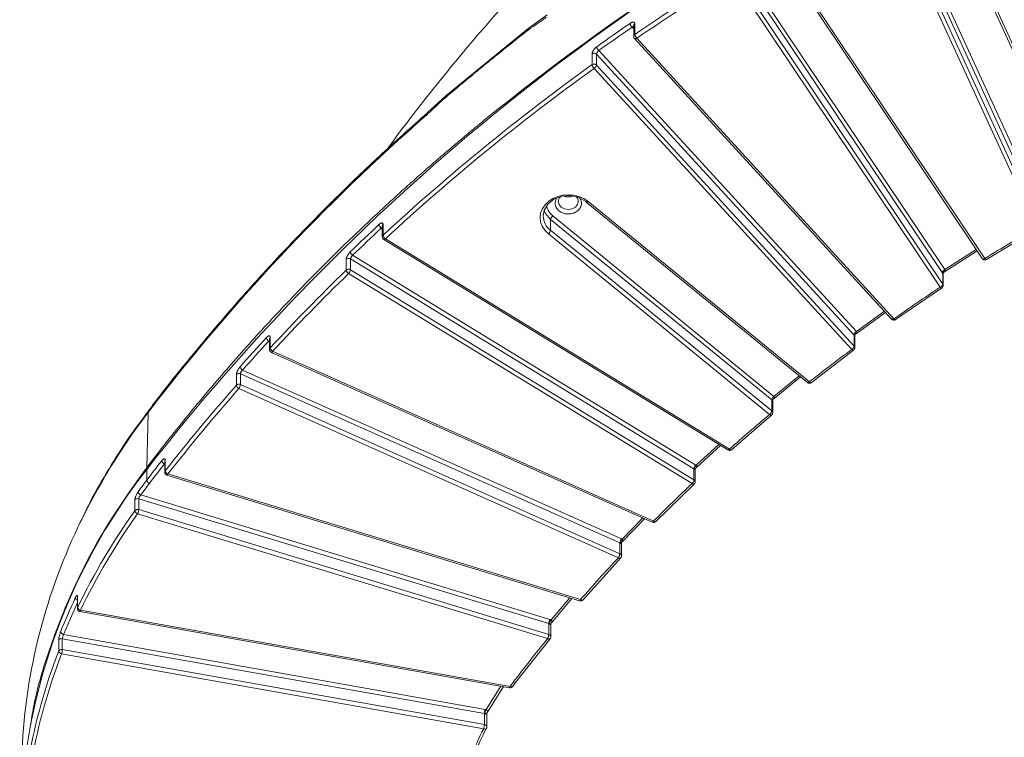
# Model space of a CAD drawing. Header units: millimetres. Extents: x 0 to 420, y 0 to 297.
# Tile 60 of 91: x 277 to 317, y 138 to 167. Entities that reach past the tile are written whole.
import ezdxf

# ---------------------------------------------------------------- set-up
doc = ezdxf.new("R2010")
doc.units = ezdxf.units.MM

msp = doc.modelspace()

# ---------------------------------------------------------------- linework, layer by layer
at = {"color": 7, "linetype": 'Continuous', "lineweight": 15}
for p, q in [((313.50373716, 173.13635057), (319.62075689, 159.74479094)), ((319.73445724, 159.72456728), (313.61743882, 173.11612799)), ((317.91806899, 159.24101029), (311.78577893, 172.66601018)), ((311.88409435, 172.81500731), (318.03519114, 159.34883785)), ((311.6686581, 172.12521488), (317.82417504, 158.64937061)), ((317.94129586, 158.7571971), (311.78577893, 172.23304137)), ((307.38280171, 169.80640024), (315.66765777, 157.4173665)), ((315.77157215, 157.4146869), (307.48671609, 169.80372064)), ((305.8611938, 169.40419995), (314.17544202, 156.97121444)), ((314.06573509, 156.85013509), (305.76917801, 169.25666436)), ((305.65947108, 168.7026162), (313.97774696, 156.26361029)), ((314.08745257, 156.38468855), (305.76917801, 168.82369555)), ((298.26800967, 167.15727934), (297.50589916, 166.61385998)), ((297.50590969, 166.61386428), (294.21224017, 163.92438509)), ((301.72757709, 166.72731655), (301.72757709, 166.29434774)), ((301.77212236, 166.80543452), (301.77212236, 166.37246571)), ((301.7604332, 166.20987948), (312.04318488, 154.99375467)), ((312.13532184, 155.00606828), (301.85257016, 166.22219309)), ((300.06120134, 165.16892508), (300.06120134, 165.60189389)), ((300.2439751, 165.15356218), (300.2439751, 165.58653099)), ((310.5327709, 154.36381255), (300.2439751, 165.58653099)), ((300.33216211, 165.73281582), (310.63284003, 154.49713759)), ((300.14390531, 165.0202366), (310.44722663, 153.78167507)), ((310.54729642, 153.91500065), (300.2439751, 165.15356218)), ((294.21224017, 163.92438939), (293.48895382, 163.25472811)), ((298.71215579, 159.69895511), (298.71235401, 159.70908)), ((299.51216159, 159.69895135), (299.51170719, 159.68333463)), ((299.82859947, 159.67439181), (308.67319992, 152.45241457)), ((308.75225951, 152.47707698), (299.90765905, 159.69905422)), ((298.49344526, 159.12157982), (307.33576978, 151.90146098)), ((291.67492679, 158.71217262), (291.67492679, 158.27920381)), ((291.70620897, 158.77970164), (291.70620897, 158.34673283)), ((298.40505739, 158.54427867), (298.40505739, 158.97724748)), ((307.24738191, 151.75712864), (298.40505739, 158.97724748)), ((298.31666886, 158.3999458), (307.16126932, 151.17796856)), ((307.24965784, 151.32230144), (298.40505739, 158.54427867)), ((315.83252044, 157.37868337), (317.88222837, 158.61171738)), ((291.70310986, 158.20014265), (291.73504433, 158.17346658)), ((291.7347386, 158.17255021), (305.49836409, 149.75946825)), ((305.56355605, 149.79395873), (291.79993039, 158.20704055)), ((290.48935323, 157.5454548), (304.21389443, 149.15626224)), ((314.15408674, 156.87864505), (315.46524227, 157.72006001)), ((290.23225745, 156.94969505), (290.23225745, 157.38266386)), ((290.40283916, 156.9657088), (290.40283916, 157.39867761)), ((304.1389761, 149.00240001), (290.40283916, 157.39867761)), ((315.66765777, 157.4173665), (315.66963473, 157.41472252)), ((290.32792075, 156.8118465), (304.06406798, 148.4155601)), ((304.1389761, 148.5694312), (290.40283916, 156.9657088)), ((314.08745257, 156.81997137), (314.08745257, 156.38468855)), ((314.10274002, 156.3357757), (314.10274002, 156.80275784)), ((312.2015082, 154.9733222), (314.04125962, 156.22915859)), ((310.62223747, 154.4048176), (311.79993039, 155.25909126)), ((310.5327709, 154.36381255), (310.54729642, 154.34864043)), ((310.54729642, 154.34864043), (310.54729642, 153.91500065)), ((287.16519572, 154.20848821), (287.16519572, 153.77551939)), ((287.19051297, 154.27007976), (287.19051297, 153.83711095)), ((310.57221969, 153.85384049), (310.57221969, 154.32745927)), ((287.23929532, 153.6613509), (302.47307927, 146.86913957)), ((302.52398353, 146.911145), (287.29019965, 153.7033564)), ((308.82345146, 152.44782442), (310.51589372, 153.75061043)), ((285.8402343, 152.3431214), (285.8402343, 152.77609021)), ((286.00160076, 152.37308524), (286.00160076, 152.80605405)), ((301.17418329, 146.04113008), (286.00160076, 152.80605405)), ((286.0891526, 152.95546819), (301.23409304, 146.20286975)), ((307.3349545, 151.80932478), (308.39780319, 152.67728739)), ((285.94170152, 152.21133695), (301.11428408, 145.446413)), ((301.17418329, 145.60816127), (286.00160076, 152.37308524)), ((307.24738191, 151.75712864), (307.24965784, 151.75527885)), ((307.24965784, 151.75527885), (307.24965784, 151.32230144)), ((307.28627292, 151.25012537), (307.28627292, 151.72859582)), ((282.31156251, 151.26258514), (282.25397345, 149.04976619)), ((305.63959917, 149.76849515), (307.23486693, 151.15053831)), ((304.23444464, 149.05368727), (305.20030059, 149.9416601)), ((282.97362364, 149.30173355), (282.97362364, 148.86876474)), ((282.9934083, 149.35684588), (282.9934083, 148.92387707)), ((282.25397345, 148.97760186), (282.25397345, 148.54463735)), ((304.1389761, 149.00240001), (304.1389761, 148.5694312)), ((304.18907191, 148.48771718), (304.18907191, 148.97207157)), ((304.21389443, 149.15626224), (304.22765768, 149.14721308)), ((283.06219722, 148.74919493), (299.56577419, 143.722964)), ((299.60219384, 143.77037929), (283.09861671, 148.79661008)), ((302.60481065, 146.88983282), (304.14245355, 148.39206938)), ((281.78194192, 147.32752257), (281.78194192, 147.76049138)), ((281.93355203, 147.37168298), (281.93355203, 147.80465179)), ((298.32910449, 142.8113195), (281.93355203, 147.80465179)), ((282.01876111, 147.95979301), (298.37278476, 142.97911373)), ((298.32910449, 142.37835069), (281.93355203, 147.37168298)), ((281.88987209, 147.20388901), (298.28542389, 142.21055618)), ((301.28099553, 146.09114892), (302.16277928, 147.00749249)), ((302.60483444, 146.88984794), (302.61268157, 146.89523419)), ((301.17418329, 146.04113008), (301.17418329, 145.60816127)), ((301.23927733, 145.51857856), (301.23927733, 146.00887712)), ((299.68777549, 143.75369775), (301.19737869, 145.42724908)), ((301.20549817, 145.43312007), (301.1974381, 145.42727608)), ((279.48152741, 143.8552599), (279.48152741, 143.42229109)), ((279.49010561, 143.89241156), (279.49010561, 143.45944274)), ((298.44798889, 142.86179611), (299.25478675, 143.81767666)), ((299.68782372, 143.75371562), (299.69628322, 143.76025563)), ((296.7843247, 140.29887798), (279.60653233, 143.3501289)), ((279.58466602, 143.29921816), (296.76245904, 140.24796777)), ((298.32910449, 142.8113195), (298.32910449, 142.37835069)), ((298.41041728, 142.28272186), (298.41041728, 142.78016029)), ((278.73358154, 141.7066469), (278.73358154, 142.13961571)), ((278.87937539, 141.7757235), (278.87937539, 142.20869231)), ((295.75567422, 139.21099377), (278.87937539, 142.20869231)), ((278.92914028, 142.37646477), (295.78224781, 139.38288738)), ((296.99809219, 140.45236489), (298.3732082, 142.19621516)), ((295.75567422, 138.77802495), (278.87937539, 141.7757235)), ((278.85281365, 141.60382236), (295.72910129, 138.60613188)), ((295.88163403, 139.26768171), (296.51891941, 140.29122766)), ((296.87547187, 140.28837541), (296.99809219, 140.45236489)), ((295.75567422, 139.21099377), (295.75567422, 138.77802495)), ((295.85410555, 138.67828923), (295.85410555, 139.20085485))]:
    msp.add_line(p, q, dxfattribs=at)
at = {"color": 8, "linetype": 'Continuous', "lineweight": 15}
for p, q in [((301.72757446, 166.59518924), (301.66112863, 166.66766536)), ((291.67492992, 158.60574053), (291.63424339, 158.6306102)), ((315.42839407, 157.77516581), (314.17544202, 156.97121444)), ((311.75338578, 155.30986308), (310.63284003, 154.49713759)), ((287.16519869, 154.10379392), (287.13797857, 154.11593058)), ((308.34185654, 152.72297188), (307.33576978, 151.90146098)), ((305.13518766, 149.98146035), (304.22765768, 149.14721308)), ((282.97362167, 149.19409278), (282.96083603, 149.19798647)), ((302.08869129, 147.04052791), (301.26616344, 146.18584898)), ((299.17193905, 143.84290999), (298.42454537, 142.95745322)), ((278.92914028, 142.37646477), (279.48152741, 143.65642199)), ((296.41315979, 140.31001299), (295.82826954, 139.37080569))]:
    msp.add_line(p, q, dxfattribs=at)
at = {"color": 7, "linetype": 'Continuous', "lineweight": 15, "flags": 128}
for points in [[(301.75946909, 166.21099767), (301.76011973, 166.21022999), (301.7604332, 166.20987948)], [(298.11216511, 159.12181356), (298.1462382, 159.33299674), (298.29300472, 159.59001428), (298.53858058, 159.79053699), (298.85334444, 159.91037784), (299.19931673, 159.93509561), (299.53477798, 159.86170105), (299.81927053, 159.69904141)], [(299.03539709, 159.88353044), (299.1121656, 159.88031106), (299.1889216, 159.8835342)], [(315.83253888, 157.37868982), (315.83458037, 157.37926796), (315.83760704, 157.38071477)], [(314.0466531, 156.23148784), (314.04316413, 156.22972818), (314.04128728, 156.22916396)], [(312.20152795, 154.97332543), (312.20320658, 154.9738741), (312.20727639, 154.97600898)], [(310.5219846, 153.75365958), (310.51737413, 153.75112205), (310.51592402, 153.75061795)], [(308.82347187, 152.44782818), (308.82467635, 152.44827372), (308.82990981, 152.45128541)], [(282.33853649, 151.34520329), (282.32097443, 151.31340435), (282.31156251, 151.26258514)], [(307.24168682, 151.1544235), (307.23581853, 151.15090647), (307.2348992, 151.15055174)], [(305.63962123, 149.76850456), (305.64024849, 149.76874992), (305.64678619, 149.77286073)], [(304.14998828, 148.396921), (304.14276998, 148.39219865), (304.14249866, 148.3920847)], [(298.38232015, 142.20375665), (298.38147359, 142.20275591), (298.37327142, 142.19624957)], [(296.87548372, 140.28837648), (296.88329011, 140.29483508), (296.88510571, 140.29710432)], [(295.84421817, 138.63851991), (295.84201073, 138.62520374), (295.84001204, 138.62064304)]]:
    msp.add_lwpolyline(points, dxfattribs=at)
at = {"color": 8, "linetype": 'Continuous', "lineweight": 15, "flags": 128}
for points in [[(301.7604332, 166.20987948), (301.7693736, 166.20339856), (301.7818135, 166.2000761), (301.79697846, 166.20037224), (301.81428501, 166.20427078), (301.83304695, 166.21164585), (301.85257016, 166.22219309)], [(299.51170719, 159.68333463), (299.48171378, 159.57396013), (299.39500059, 159.46800073), (299.26523506, 159.39719641), (299.11216099, 159.37233454), (298.9590843, 159.39719964), (298.8293214, 159.46799643), (298.74260755, 159.57396174), (298.71215579, 159.69895511)], [(299.82859947, 159.67439181), (299.8341668, 159.67111401), (299.84515923, 159.66915631), (299.85855336, 159.67112101), (299.87383423, 159.67692741), (299.89041506, 159.68635876), (299.90765905, 159.69905422)], [(298.40505739, 158.97724748), (298.20585163, 159.20954726), (298.14795042, 159.33814448)], [(291.7347386, 158.17255021), (291.73763883, 158.17117651), (291.7469597, 158.1704006), (291.75831038, 158.17381126), (291.77126526, 158.18126311), (291.78531729, 158.19248402), (291.79993039, 158.20704055)], [(312.04318488, 154.99375467), (312.05212528, 154.98727375), (312.06456518, 154.98395129), (312.07972949, 154.98424689), (312.09702616, 154.98815457), (312.11579863, 154.99552104), (312.13532184, 155.00606828)], [(287.23929532, 153.6613509), (287.24038899, 153.66094081), (287.24783812, 153.66114881), (287.25691747, 153.66575054), (287.26727012, 153.67457064), (287.27851181, 153.68726519), (287.29019965, 153.7033564)], [(308.75225951, 152.47707698), (308.73501552, 152.46438153), (308.71843468, 152.45495018), (308.70315382, 152.44914378), (308.68975968, 152.44717907), (308.67876726, 152.44913678), (308.67319992, 152.45241457)], [(305.49836409, 149.75946825), (305.50126432, 149.75809456), (305.51058503, 149.75731851), (305.5219357, 149.76072917), (305.53489092, 149.76818129), (305.54894294, 149.7794022), (305.56355605, 149.79395873)], [(283.06219722, 148.74919493), (283.06230127, 148.74915948), (283.06772768, 148.75012486), (283.07434803, 148.75564395), (283.08190482, 148.76550214), (283.09009646, 148.77933694), (283.09861671, 148.79661008)], [(302.47307927, 146.86913957), (302.47417287, 146.86872941), (302.48162208, 146.86893747), (302.49070143, 146.8735392), (302.50105408, 146.8823593), (302.51229577, 146.89505385), (302.52398353, 146.911145)], [(279.49010561, 143.89241156), (279.4830605, 143.87115515), (279.48152741, 143.8552599)], [(299.56577419, 143.722964), (299.5658784, 143.72292868), (299.57130432, 143.72389367), (299.57792466, 143.72941276), (299.58548179, 143.73927121), (299.59367343, 143.75310602), (299.60219384, 143.77037929)], [(295.84001204, 138.62064304), (295.83546348, 138.61392762), (295.82481942, 138.6051308), (295.81050069, 138.59914497), (295.79305716, 138.59619967), (295.77315529, 138.59640456), (295.75156359, 138.59975474), (295.72910129, 138.60613188)]]:
    msp.add_lwpolyline(points, dxfattribs=at)
at = {"color": 7, "linetype": 'Continuous', "lineweight": 15}
for centre, radius, start, end in [((351.97625521, 94.73783653), 88.33543296, 116.346863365, 142.1192186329), ((355.26756887, 89.70730469), 94.37126408, 116.7626464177, 129.0972526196), ((355.13078547, 88.64638432), 94.27879219, 121.7042254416, 124.4694522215), ((353.93252647, 90.98038479), 92.15232279, 124.6181139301, 125.6297057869), ((301.83272682, 166.85666852), 0.25528049, 188.765549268, 227.763322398), ((302.02535767, 166.41136413), 0.2562054, 188.732711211, 227.591642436), ((300.49578294, 165.92071939), 0.24915764, 189.013156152, 228.951623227), ((300.14338445, 165.48471446), 0.14312611, 45.347009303, 125.043676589), ((351.63754812, 93.47729458), 88.31652977, 125.7319710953, 132.7341109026), ((300.14376507, 165.04959097), 0.14511168, 52.40519473, 124.678211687), ((300.30640027, 165.20796523), 0.24828744, 189.046600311, 229.121048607), ((300.0517008, 165.19365961), 0.19641081, 297.998418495, 348.220206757), ((300.16181399, 165.07807236), 0.1115758, 42.57686794, 50.826058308), ((347.02039563, 101.84278654), 81.42204602, 131.1378604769, 142.6300976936), ((299.11216495, 160.35218148), 0.47510179, 245.002421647, 294.99635066), ((299.84837876, 159.69596765), 0.02927007, 173.972031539, 227.4874784), ((298.63148077, 158.93781792), 0.22983089, 126.912594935, 170.121524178), ((348.97032118, 97.0311587), 84.32025095, 132.9291963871, 134.0025046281), ((291.74988188, 158.80987065), 0.21332268, 190.743946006, 237.174484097), ((291.91641943, 158.38648022), 0.21393526, 190.707294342, 237.009084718), ((298.17862915, 158.58371116), 0.22983618, 306.912914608, 350.121014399), ((290.59909272, 157.72335396), 0.2090236, 190.988757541, 238.331080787), ((290.32840317, 157.27504261), 0.14431331, 58.949432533, 131.776680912), ((347.71077718, 97.73678425), 82.52241535, 134.1484724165, 137.1704796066), ((290.32840317, 156.84207379), 0.14431331, 58.949432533, 131.776680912), ((290.43685033, 156.98955899), 0.20844035, 191.025665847, 238.493619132), ((290.12822612, 157.00425226), 0.27730475, 316.064966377, 352.010411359), ((314.23192403, 156.80979651), 0.17101452, 109.285535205, 166.356609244), ((314.23865754, 156.81326249), 0.15135373, 111.503632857, 177.459482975), ((313.92126882, 156.42502325), 0.17100855, 289.28485862, 346.357463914), ((310.72504488, 154.32371512), 0.1964105, 117.998578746, 168.220186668), ((310.72437723, 154.33284499), 0.17778389, 118.60949395, 174.902760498), ((346.30396871, 99.6290672), 80.59671488, 137.3358275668, 138.4492920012), ((287.23087422, 154.2895337), 0.19689501, 191.743372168, 241.84860504), ((287.38387713, 153.87719912), 0.19747597, 191.71260777, 241.681397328), ((310.35502058, 153.95509923), 0.19641256, 297.99865742, 348.219967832), ((285.94221779, 152.67636228), 0.14264043, 65.398014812, 135.640662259), ((286.17688532, 153.12761825), 0.19321665, 191.993328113, 242.995276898), ((285.94221779, 152.24339347), 0.14264043, 65.398014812, 135.640662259), ((344.93002761, 100.2508553), 78.77314175, 138.6013063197, 141.837891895), ((286.02871679, 152.3832887), 0.19271497, 192.030277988, 243.158552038), ((285.65191663, 152.41061638), 0.35169244, 325.484453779, 353.87396995), ((307.47380529, 151.71769908), 0.22983089, 126.912594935, 170.121524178), ((307.4723286, 151.72036118), 0.2253919, 126.932910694, 171.087854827), ((307.0232296, 151.36173392), 0.22983618, 306.912914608, 350.121014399), ((343.97218262, 101.59917569), 77.54362458, 142.0138477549, 142.7418571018), ((283.03326424, 149.36531988), 0.18233572, 192.766335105, 246.595217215), ((301.19664897, 134.20330417), 24.02300622, 142.047629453, 179.439184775), ((282.28749717, 148.97901979), 0.0335537, 103.027968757, 182.421961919), ((283.17169596, 148.96414293), 0.18277809, 192.726604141, 246.432759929), ((304.41349301, 148.96390338), 0.27720304, 136.058172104, 172.017235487), ((304.07418349, 148.89637731), 0.12425335, 54.768564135, 58.570054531), ((304.3943727, 148.95883244), 0.25155747, 131.508512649, 171.07233369), ((303.94740237, 132.04526961), 27.25498108, 142.744476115, 143.951251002), ((282.42966301, 148.58494037), 0.18025303, 192.920059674, 247.322541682), ((303.8643785, 148.60794278), 0.27728503, 316.067661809, 352.0164917), ((304.07565681, 148.46564678), 0.12157524, 50.823963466, 58.612463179), ((282.08356751, 148.12442241), 0.17692572, 193.173700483, 248.512908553), ((281.88972202, 147.67279589), 0.13894981, 71.612758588, 140.866406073), ((302.73730214, 132.29848089), 25.78757871, 144.352166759, 154.354372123), ((281.88972202, 147.23982708), 0.13894981, 71.612758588, 140.866406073), ((281.95288032, 147.36782168), 0.17562447, 193.265388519, 248.975522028), ((281.44924245, 147.40817558), 0.48568249, 335.126420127, 355.690921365), ((300.45133862, 136.66196309), 23.21124879, 154.395242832, 178.099720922), ((301.52373604, 146.00361814), 0.35155976, 145.475086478, 173.874796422), ((301.46074244, 145.99398537), 0.27326293, 135.402590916, 171.873113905), ((301.12099786, 145.92156972), 0.1308563, 58.060576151, 66.018508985), ((300.82450426, 145.64569051), 0.35168717, 325.48424315, 353.874189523), ((301.12304626, 145.49249917), 0.12646232, 50.976171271, 66.148610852), ((301.48688094, 133.50198367), 24.38927608, 154.911928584, 158.400669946), ((279.53354234, 143.87751304), 0.13925019, 194.222006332, 248.069076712), ((279.63725312, 143.49950677), 0.15250414, 195.230791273, 258.378686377), ((298.81410012, 142.77464777), 0.48638007, 155.141223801, 175.675951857), ((298.65313923, 142.76224231), 0.30060349, 139.503868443, 172.689424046), ((298.28918897, 142.67958533), 0.1376486, 61.447813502, 73.143164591), ((278.85005055, 142.08219027), 0.12985651, 76.948607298, 153.754242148), ((278.94934933, 142.51976254), 0.14471577, 195.94382694, 261.97261074), ((297.84411601, 142.41502109), 0.48637285, 335.140966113, 355.676043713), ((298.29174036, 142.25282248), 0.13097102, 51.197126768, 73.424085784), ((278.85005055, 141.64922146), 0.12985651, 76.948607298, 153.754242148), ((278.07792577, 141.8115588), 0.80225037, 344.992697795, 357.439833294), ((300.53293287, 133.27746539), 23.37226604, 158.859948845, 169.705033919), ((278.87178567, 141.74636291), 0.14379758, 196.03317176, 262.418543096), ((296.55728731, 139.17507066), 0.8024176, 164.989964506, 177.434091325), ((295.7302199, 139.06716814), 0.14606072, 70.620728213, 79.963690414), ((296.20431772, 139.16804296), 0.4272294, 151.666742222, 175.043749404), ((306.23591234, 133.23668971), 11.71183492, 152.533601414, 164.261955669), ((294.95413123, 138.8139349), 0.80234699, 344.989624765, 357.43480571), ((295.73331009, 138.64475964), 0.13512882, 51.467453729, 80.473584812)]:
    msp.add_arc(centre, radius, start, end, dxfattribs=at)
at = {"color": 8, "linetype": 'Continuous', "lineweight": 15}
for centre, radius, start, end in [((297.57772695, 166.53266161), 0.10840895, 131.545401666, 186.045413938), ((301.82264989, 166.72486264), 0.09510446, 122.09228785, 178.521474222), ((301.82355237, 166.29138081), 0.09601982, 122.385880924, 178.333978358), ((294.2997225, 163.83560051), 0.12465263, 134.60780827, 182.144829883), ((293.57275166, 163.1717075), 0.11797271, 135.623441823, 183.708160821), ((298.84959552, 159.13275914), 0.73751163, 180.850370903, 232.93260213), ((291.76661792, 158.71070767), 0.09170283, 131.204367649, 179.084658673), ((291.7670134, 158.27756351), 0.09209545, 131.317620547, 179.128434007), ((315.72063015, 157.49114919), 0.09187801, 236.286937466, 303.67301498), ((315.83830235, 157.4580781), 0.07959721, 213.033865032, 265.8476957), ((314.01515707, 156.335243), 0.08758711, 0.461740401, 34.369664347), ((314.04674241, 156.31505358), 0.08606268, 216.708365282, 266.36584345), ((312.20109605, 155.055758), 0.08243371, 217.069553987, 270.300194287), ((287.25518494, 154.20749719), 0.08999468, 135.940658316, 179.369048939), ((287.25557772, 153.77437357), 0.09038473, 136.043282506, 179.425416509), ((310.51473424, 153.839493), 0.08888301, 220.578906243, 270.766975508), ((310.48215137, 153.85278512), 0.09008135, 0.783125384, 43.682327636), ((308.81693544, 152.53322901), 0.0856506, 220.96470805, 274.376790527), ((302.80645949, 135.6023968), 25.79306692, 142.616488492, 154.533583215), ((307.19423724, 151.24880871), 0.09204686, 0.968565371, 52.980180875), ((307.22712289, 151.24224552), 0.09202293, 224.305859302, 274.847509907), ((305.62684205, 149.8566969), 0.08911339, 224.750931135, 278.244845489), ((283.06219492, 149.30104494), 0.08857395, 140.950413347, 179.554550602), ((283.06209758, 148.86811653), 0.08847291, 140.931025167, 179.735179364), ((304.09632412, 148.48603755), 0.09276567, 1.185284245, 52.764051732), ((304.12803651, 148.48652216), 0.09553841, 227.967018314, 278.706628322), ((302.58359451, 146.97333128), 0.08614292, 226.211289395, 284.274408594), ((301.17393538, 145.51538119), 0.09118601, 229.143131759, 284.936288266), ((301.14649511, 145.51688053), 0.09280065, 1.196296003, 52.745616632), ((299.6608559, 143.84348131), 0.09372909, 231.254057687, 286.72156427), ((279.56740946, 143.42203433), 0.08587942, 154.177011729, 179.987990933), ((279.51179133, 143.36066924), 0.09532553, 319.860967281, 353.651704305), ((298.34297692, 142.28709122), 0.09575992, 233.057466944, 288.44286999), ((298.31728506, 142.2808326), 0.09316491, 1.30386296, 52.645473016), ((296.68946354, 140.30946963), 0.09545063, 319.884417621, 353.629066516), ((296.84000633, 140.38131951), 0.09948393, 235.964612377, 290.892412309), ((296.96421305, 140.54457302), 0.09822409, 235.054756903, 290.216831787), ((295.76072707, 138.67628806), 0.09340338, 1.374478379, 52.57544733)]:
    msp.add_arc(centre, radius, start, end, dxfattribs=at)
at = {"color": 7, "linetype": 'Continuous', "lineweight": 15}
for points, knots in [([(343.36370195, 180.83052422), (342.79690376, 181.00181808), (341.47912546, 181.40006802), (339.28093683, 181.89221563), (336.78481577, 182.31235718), (334.20415499, 182.58674495), (331.4512968, 182.72533102), (328.58581731, 182.69460389), (325.65846904, 182.47277712), (322.91623652, 182.09049872), (320.38171416, 181.57181556), (318.064586, 180.95004663), (315.9766262, 180.23401168), (314.09147986, 179.49899373), (312.6471986, 178.89931311), (311.60439445, 178.44032245), (310.92087392, 178.12942624), (310.30395161, 177.83983997), (309.75092698, 177.57265832), (309.25912044, 177.32859877), (308.807459, 177.09900795), (308.29241674, 176.83103582), (307.55266157, 176.43422604), (306.53959464, 175.86269573), (305.39576635, 175.17044576), (304.31204562, 174.46348034), (303.3424194, 173.78667041), (302.40961544, 173.09229559), (301.49093366, 172.35993775), (300.07917078, 171.1547335), (298.25234626, 169.41433148), (296.11888888, 167.11462171), (294.02316251, 164.60990149), (292.63886416, 162.85063369), (291.91432414, 161.84432384), (291.88538494, 161.80413032)], [0, 0, 0, 0, 0.0305387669, 0.0710011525, 0.1151891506, 0.1594918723, 0.202715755, 0.2548634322, 0.304581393, 0.3515843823, 0.3956823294, 0.4367774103, 0.4748347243, 0.5099737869, 0.5420778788, 0.556370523, 0.5694153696, 0.5812469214, 0.5918978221, 0.6013983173, 0.6097765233, 0.618182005, 0.6312903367, 0.6525305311, 0.6774148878, 0.6993050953, 0.7181797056, 0.7372993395, 0.7583315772, 0.7780842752, 0.8319229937, 0.8866165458, 0.9371498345, 0.9974896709, 1, 1, 1, 1]), ([(298.23287469, 167.06538651), (298.21299576, 167.05042268), (298.17173278, 167.01936204), (298.1077391, 166.97300252), (298.03656633, 166.922591), (297.950289, 166.8630668), (297.8515188, 166.7958226), (297.75183258, 166.72764025), (297.6552792, 166.65994484), (297.56375014, 166.59362706), (297.50018529, 166.54459286), (297.46991936, 166.52124559)], [0, 0, 0, 0, 0.0774488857, 0.1607618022, 0.2500030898, 0.356264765, 0.4999850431, 0.6395743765, 0.7499459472, 0.8809386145, 1, 1, 1, 1]), ([(301.58042408, 166.81776918), (301.5887562, 166.82328474), (301.60540215, 166.83430375), (301.6300627, 166.84742649), (301.65781618, 166.85941896), (301.68753927, 166.8680571), (301.71662525, 166.87012388), (301.74060651, 166.86471255), (301.75822942, 166.8516824), (301.76988348, 166.83237183), (301.7713751, 166.81442065), (301.77212182, 166.80543412)], [0, 0, 0, 0, 0.0833012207, 0.16641944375, 0.25080359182, 0.37591552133, 0.49991723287, 0.62379768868, 0.7492578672, 0.87447596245, 1, 1, 1, 1]), ([(297.46991936, 166.52124559), (297.33347145, 166.41394385), (297.05792901, 166.19725907), (296.64375371, 165.86746196), (296.22386946, 165.53021462), (295.94358943, 165.3020493), (295.8021525, 165.18691087)], [0, 0, 0, 0, 0.24293072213, 0.49057347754, 0.74292951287, 1, 1, 1, 1]), ([(301.72879408, 166.29410685), (301.72922645, 166.2827087), (301.73010012, 166.2596768), (301.74231648, 166.23325766), (301.75248966, 166.21965433), (301.75574963, 166.21529519)], [0, 0, 0, 0, 0.3996850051, 0.8076310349, 1, 1, 1, 1]), ([(300.06119567, 165.60189592), (300.06153458, 165.60848352), (300.06220934, 165.6215995), (300.06729167, 165.64389741), (300.07662103, 165.67153058), (300.09211282, 165.70505508), (300.11560274, 165.74383262), (300.14421594, 165.78241042), (300.17707966, 165.81922382), (300.21266559, 165.85352619), (300.23739527, 165.87232908), (300.24970171, 165.88168613)], [0, 0, 0, 0, 0.0838546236, 0.1669554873, 0.2507443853, 0.3757770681, 0.499861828, 0.6237150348, 0.7491829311, 0.8751837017, 1, 1, 1, 1]), ([(300.24397157, 165.58653259), (300.24397157, 165.60546611), (300.25355219, 165.63241632), (300.28610895, 165.6864432), (300.30905784, 165.71349882), (300.3321614, 165.73281638)], [0, 0, 0, 0, 0.5, 0.5, 1, 1, 1, 1]), ([(295.8021525, 165.18691087), (295.66122798, 165.07148965), (295.38196339, 164.84276395), (294.97033653, 164.50104854), (294.56859235, 164.1646141), (294.30545864, 163.94144781), (294.1751555, 163.83093643)], [0, 0, 0, 0, 0.2570704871, 0.5094265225, 0.7570692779, 1, 1, 1, 1]), ([(294.1751555, 163.83093643), (294.15628455, 163.81471957), (294.11725854, 163.78118233), (294.05684736, 163.72718567), (293.98877512, 163.66491009), (293.90734618, 163.58844393), (293.8129996, 163.49822282), (293.71976694, 163.40865746), (293.62848606, 163.32190445), (293.54316693, 163.24245182), (293.48335628, 163.18926893), (293.45502699, 163.16407887)], [0, 0, 0, 0, 0.078022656, 0.1613544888, 0.2500646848, 0.3603491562, 0.5000254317, 0.6436726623, 0.7500071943, 0.8815909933, 1, 1, 1, 1]), ([(293.49259788, 163.25573707), (292.83900056, 162.6732055), (291.50313603, 161.48258975), (289.57421676, 159.61708666), (287.68571499, 157.67659597), (285.8704642, 155.68438553), (284.13994116, 153.63821911), (282.96472631, 152.18881492), (282.39126689, 151.41015998), (282.34186609, 151.34308257)], [0, 0, 0, 0, 0.1578529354, 0.3226300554, 0.4876736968, 0.6529794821, 0.8185447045, 0.984368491, 1, 1, 1, 1]), ([(295.75340376, 162.94664066), (295.59323747, 162.81531664), (295.27296212, 162.55271551), (294.7970242, 162.155327), (294.32448443, 161.75548497), (293.8556564, 161.35293334), (293.39045614, 160.94774071), (292.92890614, 160.53988869), (292.47100039, 160.12938223), (292.01674049, 159.71622001), (291.56612603, 159.30040237), (291.11915711, 158.88192923), (290.67583372, 158.46080062), (290.23615587, 158.03701653), (289.80012354, 157.61057696), (289.3677368, 157.18148199), (288.93899541, 156.7497313), (288.37232885, 156.17065412), (287.67369028, 155.4407797), (286.85108511, 154.55550905), (286.04445236, 153.66105075), (285.25382238, 152.75739132), (284.47908688, 151.84458536), (283.72064935, 150.92242856), (282.97700389, 149.99168469), (282.49503527, 149.36380158), (282.2539757, 149.04976199)], [0, 0, 0, 0, 0.0312775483, 0.0625439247, 0.0938007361, 0.1250495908, 0.1562920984, 0.1875298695, 0.2187645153, 0.2499976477, 0.2812308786, 0.31246582, 0.3437040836, 0.3749472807, 0.4061970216, 0.4374549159, 0.4687225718, 0.5000015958, 0.562545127, 0.625050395, 0.6875302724, 0.7499976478, 0.8124654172, 0.8749464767, 0.9374537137, 1, 1, 1, 1]), ([(298.71215579, 159.69895511), (298.7180635, 159.73905671), (298.72657959, 159.79686392), (298.77226565, 159.86295008), (298.79852683, 159.88574262), (298.80683539, 159.89295376)], [0, 0, 0, 0, 0.6075865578, 0.8758475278, 1, 1, 1, 1]), ([(299.42647441, 159.88212998), (299.43437256, 159.87523594), (299.46657342, 159.84712883), (299.50157584, 159.78417474), (299.50851631, 159.72829865), (299.51216159, 159.69895135)], [0, 0, 0, 0, 0.1336730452, 0.5449866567, 1, 1, 1, 1]), ([(291.54029871, 158.77010313), (291.5475027, 158.77656818), (291.56189421, 158.78948349), (291.58321775, 158.80541999), (291.60722085, 158.82058459), (291.63293537, 158.83262603), (291.65811448, 158.83803418), (291.67888635, 158.83538294), (291.69415872, 158.82437768), (291.70426272, 158.80640119), (291.70555629, 158.7886098), (291.7062038, 158.77970407)], [0, 0, 0, 0, 0.0833113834, 0.1664322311, 0.2508060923, 0.3759234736, 0.4999218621, 0.6238194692, 0.7492687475, 0.8744929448, 1, 1, 1, 1]), ([(291.67613851, 158.27908767), (291.67656758, 158.26764691), (291.67743314, 158.24456749), (291.68967405, 158.21810811), (291.69984985, 158.20450172), (291.70310986, 158.20014265)], [0, 0, 0, 0, 0.4005065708, 0.8079409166, 1, 1, 1, 1]), ([(290.23225641, 157.38266305), (290.23254642, 157.38928459), (290.2331238, 157.40246728), (290.2374731, 157.42531466), (290.24545876, 157.45396916), (290.25872474, 157.48920443), (290.27885115, 157.53059951), (290.3033805, 157.57238117), (290.33157074, 157.61288728), (290.36210648, 157.65119201), (290.38333459, 157.67277441), (290.39389789, 157.68351401)], [0, 0, 0, 0, 0.08386909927, 0.16697352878, 0.2507490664, 0.37579067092, 0.49986548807, 0.62372948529, 0.74919057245, 0.87519492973, 1, 1, 1, 1]), ([(290.40283446, 157.39867981), (290.40283446, 157.41759824), (290.41220741, 157.44457181), (290.44412926, 157.49877711), (290.46665141, 157.52597863), (290.4893531, 157.54545408)], [0, 0, 0, 0, 0.5, 0.5, 1, 1, 1, 1]), ([(315.67475162, 157.407789), (315.68609651, 157.3965877), (315.70325503, 157.37964636), (315.73792065, 157.36507127), (315.77364901, 157.35984486), (315.81081999, 157.36496206), (315.8297072, 157.3778713), (315.83651385, 157.38252358)], [0, 0, 0, 0, 0.2632294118, 0.39811971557, 0.62042219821, 0.86320617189, 1, 1, 1, 1]), ([(314.10058526, 156.80294281), (314.10133438, 156.80268277), (314.10317416, 156.80204413), (314.09848646, 156.80801572), (314.09085315, 156.81628671), (314.08745257, 156.81997137)], [0, 0, 0, 0, 0.2758137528, 0.6773802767, 1, 1, 1, 1]), ([(314.10271236, 156.80106247), (314.10608718, 156.81770079), (314.11233646, 156.84851055), (314.13093753, 156.86326597), (314.13949339, 156.87005296)], [0, 0, 0, 0, 0.5400340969, 1, 1, 1, 1]), ([(314.18317728, 156.95408114), (314.18505183, 156.94811102), (314.18925799, 156.93471512), (314.18220895, 156.90756265), (314.16500364, 156.892092), (314.1528355, 156.88115067)], [0, 0, 0, 0, 0.19053112, 0.4275182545, 1, 1, 1, 1]), ([(314.04558889, 156.23319127), (314.05087526, 156.23606766), (314.07008771, 156.24652143), (314.09133415, 156.27960236), (314.10439028, 156.31387205), (314.10190118, 156.33310379), (314.10151249, 156.33610692)], [0, 0, 0, 0, 0.145554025, 0.5289922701, 0.9264497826, 1, 1, 1, 1]), ([(312.03850131, 154.99917038), (312.04984708, 154.98796639), (312.06700694, 154.97102097), (312.10166301, 154.95646634), (312.13744503, 154.95112601), (312.17680329, 154.95702997), (312.19753702, 154.9714532), (312.20624181, 154.97750862)], [0, 0, 0, 0, 0.253373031, 0.3832129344, 0.597192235, 0.8308861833, 1, 1, 1, 1]), ([(310.56895068, 154.32747432), (310.5700089, 154.32696816), (310.57185576, 154.3260848), (310.56335534, 154.33411425), (310.55493792, 154.3417457), (310.54976139, 154.34641635), (310.54729642, 154.34864043)], [0, 0, 0, 0, 0.4261668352, 0.7437610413, 0.8779834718, 1, 1, 1, 1]), ([(310.57223484, 154.32376827), (310.5734611, 154.33508979), (310.57560974, 154.35492735), (310.59132318, 154.38082282), (310.60095227, 154.38914325), (310.60629937, 154.39376365)], [0, 0, 0, 0, 0.371539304, 0.6510114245, 1, 1, 1, 1]), ([(310.63924833, 154.48892266), (310.64129643, 154.48605638), (310.64559677, 154.48003813), (310.65033428, 154.46661472), (310.65030493, 154.4381653), (310.63351222, 154.41993468), (310.62126545, 154.40663928)], [0, 0, 0, 0, 0.0854496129, 0.1794162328, 0.4015564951, 1, 1, 1, 1]), ([(287.03809778, 154.24946238), (287.04469456, 154.25638575), (287.05786895, 154.27021238), (287.07739046, 154.28752321), (287.09938134, 154.30426547), (287.12296527, 154.31802959), (287.1461196, 154.32518063), (287.16526485, 154.32398961), (287.17937145, 154.31403727), (287.18872054, 154.29672814), (287.18991864, 154.27896292), (287.19051813, 154.27007391)], [0, 0, 0, 0, 0.0833771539, 0.1665121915, 0.2508188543, 0.3759734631, 0.4999416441, 0.6239230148, 0.7493229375, 0.8745711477, 1, 1, 1, 1]), ([(287.16640761, 153.77540339), (287.16683668, 153.76396263), (287.16770223, 153.74088321), (287.17994315, 153.71442383), (287.19011895, 153.70081743), (287.19337896, 153.69645837)], [0, 0, 0, 0, 0.4005065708, 0.8079409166, 1, 1, 1, 1]), ([(287.19337896, 153.69645837), (287.20450199, 153.68480038), (287.2181617, 153.67048372), (287.23617768, 153.66323579), (287.23952334, 153.66188981)], [0, 0, 0, 0, 0.8142953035, 1, 1, 1, 1]), ([(310.52110544, 153.75490757), (310.5242757, 153.75669094), (310.54122559, 153.76622581), (310.56066226, 153.79784417), (310.57387303, 153.83190062), (310.57138693, 153.85110738), (310.57100204, 153.85408084)], [0, 0, 0, 0, 0.0936553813, 0.5007326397, 0.9227068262, 1, 1, 1, 1]), ([(285.84023895, 152.77608499), (285.84050546, 152.78274318), (285.84103617, 152.7960019), (285.84503265, 152.81921148), (285.8523651, 152.84847662), (285.86452947, 152.88466262), (285.88295195, 152.92739997), (285.90537019, 152.970751), (285.93108716, 153.01300093), (285.9589229, 153.05317849), (285.97826065, 153.07607212), (285.98788674, 153.08746829)], [0, 0, 0, 0, 0.0838163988, 0.166907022, 0.250731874, 0.3757422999, 0.499849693, 0.6236530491, 0.7491530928, 0.8751315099, 1, 1, 1, 1]), ([(286.00160458, 152.80604909), (286.00160458, 152.8250325), (286.01116026, 152.85239465), (286.04350109, 152.90756363), (286.06626453, 152.93537388), (286.08915156, 152.95546855)], [0, 0, 0, 0, 0.5, 0.5, 1, 1, 1, 1]), ([(308.67464477, 152.45413629), (308.68007207, 152.44900278), (308.69141304, 152.43827572), (308.71874968, 152.42771847), (308.75436599, 152.42197205), (308.79600452, 152.42872755), (308.81857874, 152.44466332), (308.82917355, 152.4521425)], [0, 0, 0, 0, 0.1319092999, 0.2756396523, 0.5125107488, 0.7712055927, 1, 1, 1, 1]), ([(307.28404901, 151.72853506), (307.2845672, 151.7280057), (307.28557508, 151.72697607), (307.27511742, 151.7351831), (307.26173611, 151.74570349), (307.25356403, 151.75218212), (307.24965784, 151.75527885)], [0, 0, 0, 0, 0.3715540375, 0.7226869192, 0.8674467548, 1, 1, 1, 1]), ([(307.28626963, 151.72674364), (307.28745127, 151.73756227), (307.2895136, 151.75644399), (307.30303608, 151.78125865), (307.3124598, 151.79034487), (307.31767232, 151.79537072)], [0, 0, 0, 0, 0.3748399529, 0.6542065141, 1, 1, 1, 1]), ([(307.33689523, 151.90052586), (307.34057558, 151.89705817), (307.34827105, 151.88980734), (307.35771689, 151.87230858), (307.35756725, 151.84421118), (307.34869069, 151.8209917), (307.33399774, 151.811372), (307.33342668, 151.81099812)], [0, 0, 0, 0, 0.1036841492, 0.2167997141, 0.4912195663, 0.9802255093, 1, 1, 1, 1]), ([(282.34400834, 151.34201841), (282.08629769, 150.99790046), (281.51641045, 150.23693684), (280.73485253, 149.00903098), (280.05249182, 147.82408942), (279.68985001, 147.05924024), (279.54443817, 146.75255159)], [0, 0, 0, 0, 0.23574118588, 0.52130518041, 0.80805330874, 1, 1, 1, 1]), ([(307.24124691, 151.15487731), (307.24232338, 151.15550904), (307.2569896, 151.16411604), (307.2745193, 151.19436812), (307.28791272, 151.22813962), (307.28543924, 151.24731132), (307.2850612, 151.25024151)], [0, 0, 0, 0, 0.0343954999, 0.4686191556, 0.9187840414, 1, 1, 1, 1]), ([(305.49866966, 149.76038449), (305.50008433, 149.75914111), (305.50757916, 149.75255376), (305.53029835, 149.74499709), (305.56560455, 149.73864974), (305.6096342, 149.74632385), (305.63408037, 149.7637893), (305.6465939, 149.77272953)], [0, 0, 0, 0, 0.03542424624, 0.18767548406, 0.43859302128, 0.71262649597, 1, 1, 1, 1]), ([(282.85544004, 149.32502551), (282.86138168, 149.33240164), (282.87324173, 149.34712508), (282.89081658, 149.36580132), (282.91063635, 149.38412999), (282.93192669, 149.39964773), (282.95291477, 149.40861376), (282.9703305, 149.40896457), (282.98320515, 149.4001201), (282.99175991, 149.38350025), (282.99285778, 149.3657308), (282.99340677, 149.35684502)], [0, 0, 0, 0, 0.0834794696, 0.1666326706, 0.2508280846, 0.3760388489, 0.4999709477, 0.6240936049, 0.7494156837, 0.8746929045, 1, 1, 1, 1]), ([(282.25397345, 149.04976619), (281.72819014, 148.31491207), (280.67662371, 146.84520408), (279.4193663, 144.50210276), (278.43493831, 142.07985764), (277.83421743, 140.16341589), (277.65733708, 139.05149605), (277.61467227, 138.78329298)], [0, 0, 0, 0, 0.2315949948, 0.4631899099, 0.6947852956, 0.9263800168, 1, 1, 1, 1]), ([(282.97482483, 148.8686572), (282.97525841, 148.85721382), (282.97613278, 148.83413652), (282.98836247, 148.80767455), (282.99853608, 148.7940713), (283.00179618, 148.78971218)], [0, 0, 0, 0, 0.4006321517, 0.807934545, 1, 1, 1, 1]), ([(304.18736365, 148.97193284), (304.18742486, 148.97121084), (304.18753128, 148.96995556), (304.17403329, 148.97851167), (304.15897577, 148.98867932), (304.15011167, 148.99489272), (304.14586283, 148.99787099)], [0, 0, 0, 0, 0.4304304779, 0.7483570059, 0.8793799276, 1, 1, 1, 1]), ([(304.18907323, 148.97062747), (304.18983869, 148.97955775), (304.19127427, 148.99630596), (304.20036156, 149.01675625), (304.21012228, 149.03068282), (304.21471359, 149.03520643), (304.21681508, 149.03727692)], [0, 0, 0, 0, 0.3080717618, 0.5777702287, 0.80674219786, 1, 1, 1, 1]), ([(304.22765768, 149.14721308), (304.23173811, 149.14393859), (304.24025353, 149.13710507), (304.25173641, 149.11999851), (304.25482494, 149.09168863), (304.24798629, 149.06734813), (304.23364728, 149.05657556), (304.23244629, 149.05567328)], [0, 0, 0, 0, 0.1015196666, 0.2118610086, 0.4793134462, 0.9563888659, 1, 1, 1, 1]), ([(283.00179618, 148.78971218), (283.01321982, 148.77886737), (283.03049249, 148.7624699), (283.05305568, 148.75081854), (283.06182496, 148.74955139), (283.06260618, 148.7494385)], [0, 0, 0, 0, 0.6401700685, 0.9679443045, 1, 1, 1, 1]), ([(304.14956089, 148.39744095), (304.15906797, 148.40831384), (304.17930016, 148.43145261), (304.19065605, 148.46579483), (304.18823086, 148.48491148), (304.18786019, 148.48783332)], [0, 0, 0, 0, 0.4288806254, 0.9127084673, 1, 1, 1, 1]), ([(281.78193676, 147.76049381), (281.7821714, 147.76720655), (281.78263872, 147.78057565), (281.78615746, 147.80425187), (281.79261448, 147.83429198), (281.80330212, 147.87164316), (281.8194617, 147.91598462), (281.83909589, 147.96115072), (281.86158907, 148.00537516), (281.88593608, 148.04763441), (281.90286681, 148.07197721), (281.91129847, 148.08410014)], [0, 0, 0, 0, 0.0837697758, 0.1668356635, 0.2506985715, 0.3757212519, 0.4998215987, 0.6235818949, 0.7490963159, 0.8750477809, 1, 1, 1, 1]), ([(281.9335563, 147.80464697), (281.93355631, 147.82371174), (281.9428633, 147.85185661), (281.97430055, 147.90916701), (281.99643515, 147.93835724), (282.01875587, 147.95979612)], [0, 0, 0, 0, 0.5, 0.5, 1, 1, 1, 1]), ([(302.4733073, 146.86967848), (302.47737204, 146.86778756), (302.49350766, 146.86028125), (302.52662919, 146.85607504), (302.56880702, 146.86453561), (302.59978754, 146.87955853), (302.61031925, 146.89403707), (302.61183641, 146.8961228)], [0, 0, 0, 0, 0.089290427, 0.3544522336, 0.6440404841, 0.9487217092, 1, 1, 1, 1]), ([(301.2661666, 146.1858457), (301.26966312, 146.1834354), (301.27686069, 146.1784738), (301.2849228, 146.16971012), (301.29098527, 146.16009396), (301.29475297, 146.14959255), (301.29650817, 146.13556754), (301.29356997, 146.11762493), (301.28247085, 146.09410233), (301.25799487, 146.06383421), (301.23027421, 146.04515851), (301.21368922, 146.03398503)], [0, 0, 0, 0, 0.0422002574, 0.0868689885, 0.1357358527, 0.1901298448, 0.251017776, 0.3637466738, 0.5007406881, 0.7012981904, 1, 1, 1, 1]), ([(301.2269615, 146.02085194), (301.2323087, 146.01600852), (301.24322798, 146.00611798), (301.23692306, 146.00633906), (301.22040527, 146.01464145), (301.20404184, 146.02409941), (301.19469958, 146.02985699), (301.19022377, 146.0326154)], [0, 0, 0, 0, 0.32375003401, 0.66111546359, 0.85027987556, 0.92827004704, 1, 1, 1, 1]), ([(301.23929252, 146.00825724), (301.24151492, 146.02397967), (301.24462282, 146.04596649), (301.2575425, 146.06560947), (301.26187115, 146.07046557), (301.26385116, 146.07268685)], [0, 0, 0, 0, 0.5765885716, 0.8063222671, 1, 1, 1, 1]), ([(301.20422883, 145.43413119), (301.21207151, 145.4432077), (301.23056398, 145.46460948), (301.2408634, 145.49665721), (301.23844565, 145.51576527), (301.23807608, 145.51868605)], [0, 0, 0, 0, 0.3841796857, 0.9058682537, 1, 1, 1, 1]), ([(279.39855709, 143.84330574), (279.40248523, 143.85145905), (279.41032826, 143.86773815), (279.42197955, 143.88868436), (279.43513381, 143.90952777), (279.44928124, 143.92770117), (279.4632264, 143.93920639), (279.47479241, 143.94162674), (279.4833397, 143.93432448), (279.48901364, 143.91875916), (279.48974303, 143.90119273), (279.4901078, 143.89240793)], [0, 0, 0, 0, 0.0834241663, 0.1665666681, 0.2508293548, 0.3760519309, 0.4999574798, 0.6240416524, 0.7493516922, 0.8746532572, 1, 1, 1, 1]), ([(299.56618347, 143.72320785), (299.57853907, 143.72047174), (299.60523939, 143.71455904), (299.64728904, 143.72390528), (299.67999547, 143.74041248), (299.69178281, 143.75726205), (299.69475606, 143.7615122)], [0, 0, 0, 0, 0.263526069, 0.5694775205, 0.8914047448, 1, 1, 1, 1]), ([(279.48274045, 143.42217602), (279.4831743, 143.41073277), (279.48404923, 143.38765561), (279.49627561, 143.36119175), (279.50645113, 143.34758968), (279.5097118, 143.343231)], [0, 0, 0, 0, 0.4006305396, 0.8079366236, 1, 1, 1, 1]), ([(279.5097118, 143.343231), (279.52108915, 143.33219758), (279.53829679, 143.31551011), (279.56560958, 143.30281994), (279.57931764, 143.30135544), (279.58496895, 143.30075168)], [0, 0, 0, 0, 0.5342174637, 0.8079758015, 1, 1, 1, 1]), ([(298.42454677, 142.95745146), (298.42822841, 142.95522525), (298.43580703, 142.9506426), (298.44463776, 142.94231215), (298.45160298, 142.9330301), (298.45641688, 142.92274877), (298.45963676, 142.90885136), (298.45867447, 142.89080871), (298.45032654, 142.86678737), (298.4295611, 142.835359), (298.4044271, 142.81532779), (298.38938967, 142.80334333)], [0, 0, 0, 0, 0.0422002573, 0.0868689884, 0.1357358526, 0.1901298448, 0.251017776, 0.3637466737, 0.5007406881, 0.7012981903, 1, 1, 1, 1]), ([(298.39946371, 142.79178975), (298.40457363, 142.78678996), (298.41460192, 142.77697778), (298.40567527, 142.77669612), (298.38706189, 142.7841129), (298.36949896, 142.79269772), (298.35968395, 142.79796748), (298.35497936, 142.80049341)], [0, 0, 0, 0, 0.3413651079, 0.6699348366, 0.8541529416, 0.9300918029, 1, 1, 1, 1]), ([(298.41045284, 142.77981077), (298.4122371, 142.79435484), (298.41473292, 142.81469916), (298.4257379, 142.83365533), (298.42974646, 142.83874546), (298.43157994, 142.84107364)], [0, 0, 0, 0, 0.5763758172, 0.8062379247, 1, 1, 1, 1]), ([(278.73358325, 142.13961308), (278.73371996, 142.14632371), (278.73399212, 142.15968335), (278.73604287, 142.18366633), (278.73981249, 142.21436847), (278.74607071, 142.25293354), (278.75557485, 142.29930077), (278.76717246, 142.34706073), (278.78052804, 142.39438277), (278.79503159, 142.44003418), (278.80515834, 142.46672747), (278.8101982, 142.48001213)], [0, 0, 0, 0, 0.0838622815, 0.1669543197, 0.2507335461, 0.3758109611, 0.4998493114, 0.6237134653, 0.7491585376, 0.8751617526, 1, 1, 1, 1]), ([(278.87938063, 142.20868714), (278.87938063, 142.22763496), (278.88469019, 142.25694916), (278.90294598, 142.31891806), (278.91591024, 142.35154509), (278.92914116, 142.37646398)], [0, 0, 0, 0, 0.5, 0.5, 1, 1, 1, 1]), ([(298.38057633, 142.20506867), (298.38649396, 142.2120379), (298.40295329, 142.23142214), (298.41198943, 142.26081169), (298.40958381, 142.27991007), (298.4092161, 142.2828294)], [0, 0, 0, 0, 0.3222859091, 0.8964063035, 1, 1, 1, 1]), ([(296.76276131, 140.24950075), (296.77030223, 140.24796089), (296.79218125, 140.24349317), (296.82959832, 140.25246594), (296.86486454, 140.27109868), (296.8784168, 140.2911516), (296.8833283, 140.29841903)], [0, 0, 0, 0, 0.1655933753, 0.4804485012, 0.8117082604, 1, 1, 1, 1]), ([(295.84422349, 139.21580511), (295.8469169, 139.21274054), (295.85189422, 139.20707733), (295.85438223, 139.20088142), (295.8539882, 139.19643412), (295.8511716, 139.19287319), (295.84511556, 139.19088715), (295.83386638, 139.19074178), (295.8190109, 139.19310158), (295.80072353, 139.19759367), (295.7857004, 139.20260966), (295.77868511, 139.20495196)], [0, 0, 0, 0, 0.1618084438, 0.2990160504, 0.4116519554, 0.4997735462, 0.6367703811, 0.7495769, 0.8472696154, 0.9286800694, 1, 1, 1, 1]), ([(295.82826561, 139.37080818), (295.83242101, 139.36918185), (295.84096264, 139.36583885), (295.85185236, 139.3590244), (295.8612706, 139.35101767), (295.86897423, 139.34173292), (295.87630728, 139.32870031), (295.88100217, 139.31102754), (295.88072327, 139.28646982), (295.87115593, 139.25288073), (295.85430507, 139.22968357), (295.84422349, 139.21580511)], [0, 0, 0, 0, 0.04236910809, 0.08709175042, 0.13593173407, 0.19024535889, 0.25101718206, 0.36372920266, 0.50072497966, 0.70129250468, 1, 1, 1, 1]), ([(295.85421092, 139.19909559), (295.85499907, 139.2097933), (295.85636777, 139.22837111), (295.86277433, 139.24119795), (295.86549179, 139.24663868)], [0, 0, 0, 0, 0.575832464, 1, 1, 1, 1]), ([(295.83946611, 138.62051559), (295.83996078, 138.62115438), (295.85043254, 138.63467712), (295.85562312, 138.65644367), (295.85325542, 138.67549072), (295.85289317, 138.67840483)], [0, 0, 0, 0, 0.0403026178, 0.8531704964, 1, 1, 1, 1])]:
    msp.add_open_spline(points, degree=3, knots=knots, dxfattribs=at)
for points in [[(301.85257409, 166.22219026), (303.10001722, 167.07877184), (304.35972888, 167.89955226), (305.65946891, 168.70261879)], [(300.3321614, 165.73281638), (300.77893195, 166.05302786), (301.20716978, 166.35426739), (301.66112912, 166.66766514)], [(295.8417921, 161.71989254), (297.23716613, 162.85927238), (298.66428337, 163.9540792), (300.14390392, 165.02023901)], [(291.79992865, 158.20704267), (293.10563167, 159.41521323), (294.44641808, 160.5805127), (295.8417921, 161.71989254)], [(299.9076561, 159.69905713), (299.46861039, 160.05755587), (298.75571154, 160.05755587), (298.31666584, 159.69905713)], [(298.31666584, 159.69905713), (297.87762014, 159.3405584), (297.87762014, 158.75844739), (298.31666584, 158.39994866)], [(290.4893531, 157.54545408), (290.8731646, 157.91613041), (291.24208619, 158.26580408), (291.63424231, 158.63061047)], [(317.82417609, 158.64937009), (317.12634842, 158.24389203), (316.45269731, 157.83867873), (315.77156943, 157.41469016)], [(287.2901972, 153.70335875), (288.27369553, 154.76464953), (289.27888769, 155.79325552), (290.32792475, 156.81184374)], [(314.0657344, 156.85013436), (314.0730304, 156.83922406), (314.08027165, 156.82916734), (314.08745417, 156.81997087)], [(314.17544428, 156.97121112), (314.1780478, 156.9650883), (314.18065194, 156.95935391), (314.18318165, 156.95407789)], [(313.9777443, 156.26361245), (313.3504204, 155.84873365), (312.74661569, 155.43660631), (312.13532372, 155.00606697)], [(310.63283728, 154.49713965), (310.63497824, 154.49428507), (310.6371193, 154.49154298), (310.63924781, 154.48892421)], [(286.08915156, 152.95546855), (286.44003923, 153.35138161), (286.77810572, 153.72543144), (287.13797783, 154.11593048)], [(310.44722513, 153.78167683), (309.86920137, 153.34997736), (309.31414618, 152.92275564), (308.7522612, 152.4770761)], [(283.09862001, 148.79660827), (284.01215308, 149.9594485), (284.9534302, 151.08998664), (285.94169845, 152.21133975)], [(307.33576792, 151.9014622), (307.33614365, 151.90114841), (307.33651937, 151.90083661), (307.33689506, 151.90052684)], [(307.16127094, 151.17796763), (306.61545678, 150.71916561), (306.09224751, 150.26594039), (305.56355444, 149.7939604)], [(282.36016393, 148.41862553), (282.56407877, 148.6867308), (282.75302376, 148.93188388), (282.9608352, 149.1979868)], [(282.01875587, 147.95979612), (282.13247022, 148.11604282), (282.24272979, 148.26422425), (282.36016393, 148.41862553)], [(304.06407012, 148.41555901), (303.53679784, 147.91641417), (303.03207434, 147.42338298), (302.52398118, 146.91114741)], [(279.60653257, 143.35012838), (280.24372057, 144.68143224), (281.00698348, 145.96964637), (281.88987328, 147.20388801)], [(301.23409327, 146.20286887), (301.23963879, 146.20028287), (301.25072982, 146.19511087), (301.261021, 146.18893409), (301.2661666, 146.1858457)], [(301.11428102, 145.44641598), (300.59503132, 144.89024727), (300.0987753, 144.34018365), (299.60219502, 143.77037887)], [(298.37278779, 142.97911066), (298.3818026, 142.9761195), (298.39983223, 142.97013719), (298.41630859, 142.96168004), (298.42454677, 142.95745146)], [(298.28542174, 142.21055852), (297.81092676, 141.63008742), (297.35887254, 141.0569265), (296.90795095, 140.4640591)], [(277.66060153, 137.36738722), (277.92028995, 138.80318545), (278.31886219, 140.21948699), (278.85280996, 141.60382536)], [(296.90795095, 140.4640591), (296.86531334, 140.40799958), (296.82597034, 140.35543288), (296.78432357, 140.29887892)], [(295.78224593, 139.38288775), (295.79009549, 139.38133073), (295.80579462, 139.3782167), (295.82077528, 139.37327769), (295.82826561, 139.37080818)], [(295.72910461, 138.60612996), (295.35352476, 137.88134279), (295.05647235, 137.13116593), (294.84128671, 136.36403261)]]:
    msp.add_open_spline(points, degree=3, dxfattribs=at)
at = {"color": 8, "linetype": 'Continuous', "lineweight": 15}
for points, knots in [([(301.66112863, 166.66766536), (301.66839271, 166.67289406), (301.68254881, 166.68308365), (301.70211688, 166.6920775), (301.71759151, 166.69647836), (301.72514795, 166.69595833), (301.72821588, 166.6957472)], [0, 0, 0, 0, 0.2890181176, 0.5632334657, 0.8226721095, 1, 1, 1, 1]), ([(299.48339307, 159.32366463), (299.52509755, 159.36586053), (299.58952076, 159.43104286), (299.62972834, 159.53940159), (299.64104546, 159.62694087), (299.62907964, 159.71394322), (299.60222908, 159.79551569), (299.56178505, 159.8383606), (299.54327913, 159.85796508)], [0, 0, 0, 0, 0.2751196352, 0.4249923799, 0.5744909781, 0.7243762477, 0.8738832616, 1, 1, 1, 1]), ([(298.25119505, 159.51367367), (298.25230934, 159.50308581), (298.25852141, 159.44405961), (298.31996238, 159.30076386), (298.42526538, 159.19200029), (298.49344526, 159.12157982)], [0, 0, 0, 0, 0.0715457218, 0.3988594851, 1, 1, 1, 1]), ([(298.66211826, 159.8352197), (298.65075252, 159.82283516), (298.61783203, 159.78696374), (298.5956208, 159.71367272), (298.58323901, 159.62689724), (298.59439754, 159.53911734), (298.63606235, 159.43199113), (298.73193246, 159.31630289), (298.87364427, 159.23803031), (299.00491964, 159.2039446), (299.11231541, 159.19513511), (299.21923484, 159.20413888), (299.35198186, 159.23707937), (299.43172537, 159.28962141), (299.48339307, 159.32366463)], [0, 0, 0, 0, 0.03760052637, 0.10890869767, 0.1800343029, 0.25133618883, 0.32246579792, 0.45335824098, 0.58424094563, 0.65554763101, 0.72668008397, 0.79798454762, 0.86910941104, 1, 1, 1, 1]), ([(291.63424339, 158.6306102), (291.64162115, 158.6359617), (291.65533799, 158.64591128), (291.66934312, 158.65410789), (291.67477191, 158.65525205), (291.67492893, 158.65528514)], [0, 0, 0, 0, 0.53055853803, 0.98642228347, 1, 1, 1, 1])]:
    msp.add_open_spline(points, degree=3, knots=knots, dxfattribs=at)

doc.saveas('drawing.dxf')
